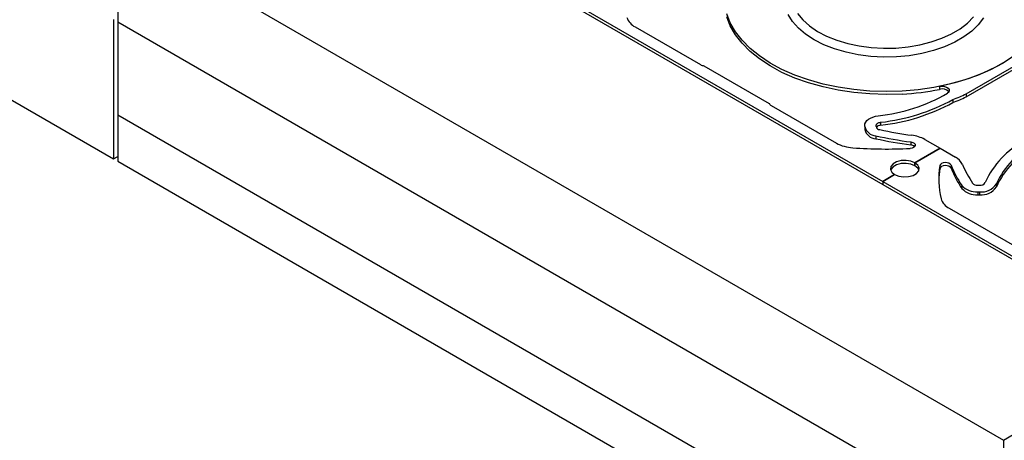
# Model space of a CAD drawing. Header units: inches. Extents: x 370 to 474, y 80 to 168.
# Tile 156 of 170: x 435.73 to 444.38, y 150.65 to 154.34. Entities that reach past the tile are written whole.
import ezdxf

# ---------------------------------------------------------------- set-up
doc = ezdxf.new("R2010")
doc.units = ezdxf.units.IN
doc.header["$LTSCALE"] = 0.5
doc.header["$MEASUREMENT"] = 0
for name, color, linetype in [('APP-M-S', 30, 'Continuous'), ('DIE-M-S', 8, 'Continuous'), ('DIE-M-S3', 8, 'Continuous')]:
    doc.layers.add(name, color=color, linetype=linetype)

msp = doc.modelspace()

# ---------------------------------------------------------------- linework, layer by layer
at = {"layer": 'APP-M-S', "linetype": 'Continuous', "lineweight": 25}
for p, q in [((440.5544, 154.5164), (443.3122, 152.9244)), ((440.5544, 154.4903), (443.3122, 152.8983)), ((441.9743, 154.317), (441.9433, 154.397)), ((441.9743, 154.2909), (441.9433, 154.3709)), ((442.52, 154.3291), (442.4814, 154.3906)), ((442.5635, 154.3991), (442.6105, 154.3427)), ((442.6105, 154.3427), (442.6696, 154.2903)), ((444.0563, 154.3158), (444.1095, 154.3703)), ((444.1971, 154.3612), (444.1522, 154.3011)), ((441.138, 154.2816), (441.7115, 153.9505)), ((442.0191, 154.2392), (441.9743, 154.317)), ((442.0191, 154.213), (441.9743, 154.2909)), ((442.5716, 154.2709), (442.52, 154.3291)), ((442.6355, 154.2168), (442.5716, 154.2709)), ((442.6696, 154.2903), (442.7399, 154.2426)), ((443.916, 154.2207), (443.9914, 154.2656)), ((443.9914, 154.2656), (444.0563, 154.3158)), ((444.1522, 154.3011), (444.0947, 154.2448)), ((442.077, 154.1643), (442.0191, 154.2392)), ((442.077, 154.1381), (442.0191, 154.213)), ((442.1476, 154.0931), (442.077, 154.1643)), ((442.7106, 154.1678), (442.6355, 154.2168)), ((442.7957, 154.1247), (442.7106, 154.1678)), ((442.7399, 154.2426), (442.8201, 154.2005)), ((442.8201, 154.2005), (442.9089, 154.1647)), ((442.9089, 154.1647), (443.005, 154.1358)), ((443.7386, 154.1493), (443.8313, 154.1817)), ((443.8313, 154.1817), (443.916, 154.2207)), ((444.0254, 154.193), (443.9454, 154.1467)), ((444.0947, 154.2448), (444.0254, 154.193)), ((442.1476, 154.067), (442.077, 154.1381)), ((442.2301, 154.0263), (442.1476, 154.0931)), ((442.8895, 154.088), (442.7957, 154.1247)), ((442.9906, 154.0584), (442.8895, 154.088)), ((443.005, 154.1358), (443.1067, 154.1142)), ((443.1067, 154.1142), (443.2124, 154.1002)), ((443.2124, 154.1002), (443.3203, 154.0942)), ((443.3203, 154.0942), (443.4286, 154.0962)), ((443.4286, 154.0962), (443.5356, 154.1062)), ((443.5356, 154.1062), (443.6395, 154.124)), ((443.6395, 154.124), (443.7386, 154.1493)), ((443.856, 154.1065), (443.7586, 154.0731)), ((443.9454, 154.1467), (443.856, 154.1065)), ((444.0451, 153.6945), (444.8066, 154.1341)), ((444.0451, 153.6684), (444.8066, 154.108)), ((442.2301, 154.0002), (442.1476, 154.067)), ((442.3237, 153.9646), (442.2301, 154.0263)), ((442.3237, 153.9385), (442.2301, 154.0002)), ((443.0973, 154.0363), (442.9906, 154.0584)), ((443.2079, 154.0222), (443.0973, 154.0363)), ((443.3208, 154.0161), (443.2079, 154.0222)), ((443.434, 154.0183), (443.3208, 154.0161)), ((443.5459, 154.0287), (443.434, 154.0183)), ((443.6547, 154.047), (443.5459, 154.0287)), ((443.7586, 154.0731), (443.6547, 154.047)), ((444.4583, 154.0215), (444.3639, 153.9602)), ((441.7428, 153.9406), (442.3147, 153.6104)), ((442.4275, 153.9086), (442.3237, 153.9646)), ((442.4275, 153.8825), (442.3237, 153.9385)), ((442.5404, 153.8589), (442.4275, 153.9086)), ((444.2594, 153.9047), (444.1458, 153.8554)), ((444.3031, 153.9266), (444.192, 153.8742)), ((444.3639, 153.9602), (444.2594, 153.9047)), ((444.4046, 153.9852), (444.3031, 153.9266)), ((442.5404, 153.8327), (442.4275, 153.8825)), ((442.6613, 153.8159), (442.5404, 153.8589)), ((442.6613, 153.7897), (442.5404, 153.8327)), ((442.7891, 153.78), (442.6613, 153.8159)), ((444.0722, 153.8285), (443.9451, 153.79)), ((444.1458, 153.8554), (444.0243, 153.8129)), ((444.192, 153.8742), (444.0722, 153.8285)), ((442.7891, 153.7539), (442.6613, 153.7897)), ((442.9224, 153.7517), (442.7891, 153.78)), ((442.9224, 153.7255), (442.7891, 153.7539)), ((443.0599, 153.7311), (442.9224, 153.7517)), ((443.2003, 153.7186), (443.0599, 153.7311)), ((443.6247, 153.7299), (443.4841, 153.718)), ((443.7625, 153.7498), (443.6247, 153.7299)), ((443.8961, 153.7776), (443.7625, 153.7498)), ((443.9451, 153.79), (443.812, 153.7591)), ((443.812, 153.7591), (443.833, 153.7612)), ((443.812, 153.7591), (443.812, 153.733)), ((443.833, 153.7612), (443.854, 153.7591)), ((443.854, 153.7591), (443.8727, 153.7532)), ((443.8727, 153.7532), (443.8871, 153.7442)), ((443.8871, 153.7442), (443.8956, 153.7329)), ((443.8956, 153.7329), (443.8972, 153.7206)), ((444.0243, 153.8129), (443.8961, 153.7776)), ((443.0599, 153.705), (442.9224, 153.7255)), ((443.2003, 153.6925), (443.0599, 153.705)), ((443.3422, 153.7142), (443.2003, 153.7186)), ((443.3422, 153.6881), (443.2003, 153.6925)), ((443.4841, 153.718), (443.3422, 153.7142)), ((443.4841, 153.6919), (443.3422, 153.6881)), ((443.8918, 153.7087), (443.88, 153.6985)), ((443.8972, 153.7206), (443.8918, 153.7087)), ((443.9289, 153.6446), (443.9289, 153.6184)), ((444.0451, 153.6945), (444.0451, 153.6684)), ((442.3319, 153.5924), (442.9054, 153.2613)), ((443.1739, 153.4583), (443.1882, 153.4705)), ((443.1882, 153.4705), (443.2059, 153.4811)), ((443.2059, 153.4811), (443.2264, 153.4899)), ((443.2264, 153.4899), (443.2491, 153.4965)), ((443.2491, 153.4965), (443.2735, 153.5007)), ((443.1548, 153.4161), (443.157, 153.4307)), ((443.1548, 153.4066), (443.1548, 153.4161)), ((443.1548, 153.4066), (443.1548, 153.3805)), ((443.157, 153.4307), (443.1634, 153.4449)), ((443.1634, 153.4449), (443.1739, 153.4583)), ((443.2548, 153.4161), (443.2556, 153.4209)), ((443.2548, 153.4066), (443.2548, 153.4161)), ((443.2556, 153.4209), (443.2577, 153.4257)), ((443.2577, 153.4257), (443.2612, 153.4302)), ((443.2612, 153.4302), (443.266, 153.4342)), ((443.266, 153.4342), (443.2718, 153.4378)), ((443.2718, 153.4378), (443.2787, 153.4407)), ((443.2787, 153.4407), (443.2863, 153.4429)), ((443.2863, 153.4429), (443.2944, 153.4443)), ((443.2944, 153.4443), (443.2944, 153.4182)), ((443.2514, 153.3257), (443.2514, 153.2996)), ((443.57, 153.217), (443.553, 153.2144)), ((443.56, 153.2712), (443.5761, 153.2672)), ((443.56, 153.2712), (443.56, 153.2451)), ((443.5843, 153.2229), (443.57, 153.217)), ((443.5761, 153.2672), (443.5888, 153.2603)), ((443.5942, 153.2313), (443.5843, 153.2229)), ((443.5888, 153.2603), (443.5966, 153.2512)), ((443.5984, 153.2411), (443.5942, 153.2313)), ((443.5957, 153.0881), (443.8169, 153.2158)), ((443.8169, 153.2158), (443.5957, 153.0881)), ((443.5966, 153.2512), (443.5984, 153.2411)), ((443.6824, 153.2934), (443.8169, 153.2158)), ((443.8169, 153.2158), (443.9513, 153.1382)), ((443.3849, 153.0555), (443.3811, 153.0303)), ((443.4034, 153.0784), (443.3849, 153.0555)), ((443.4034, 153.0523), (443.3849, 153.0294)), ((443.4343, 153.0963), (443.4034, 153.0784)), ((443.4343, 153.0701), (443.4034, 153.0523)), ((443.474, 153.1069), (443.4343, 153.0963)), ((443.474, 153.0808), (443.4343, 153.0701)), ((443.5176, 153.1091), (443.474, 153.1069)), ((443.5176, 153.083), (443.474, 153.0808)), ((443.5599, 153.1026), (443.5176, 153.1091)), ((443.5599, 153.0765), (443.5176, 153.083)), ((443.5957, 153.0881), (443.5599, 153.1026)), ((443.5957, 153.062), (443.5599, 153.0765)), ((443.5957, 153.062), (443.5957, 153.0881)), ((443.6208, 153.0674), (443.5957, 153.0881)), ((443.5957, 153.0881), (443.5957, 153.062)), ((443.6208, 153.0413), (443.5957, 153.062)), ((443.6321, 153.043), (443.6208, 153.0674)), ((443.6306, 153.0236), (443.6208, 153.0413)), ((443.6283, 153.0179), (443.6321, 153.043)), ((443.819, 153.0732), (443.8144, 153.0635)), ((443.8144, 153.0635), (443.8144, 153.0373)), ((443.819, 153.0471), (443.8144, 153.0373)), ((443.8292, 153.0815), (443.819, 153.0732)), ((443.8292, 153.0554), (443.819, 153.0471)), ((443.8437, 153.0872), (443.8292, 153.0815)), ((443.8437, 153.0611), (443.8292, 153.0554)), ((443.8607, 153.0897), (443.8437, 153.0872)), ((443.8607, 153.0636), (443.8437, 153.0611)), ((443.8782, 153.0886), (443.8607, 153.0897)), ((443.8782, 153.0625), (443.8607, 153.0636)), ((443.8939, 153.0841), (443.8782, 153.0886)), ((443.8939, 153.058), (443.8782, 153.0625)), ((443.906, 153.0768), (443.8939, 153.0841)), ((443.906, 153.0506), (443.8939, 153.058)), ((443.9129, 153.0675), (443.906, 153.0768)), ((443.9129, 153.0413), (443.906, 153.0506)), ((443.9129, 153.0675), (443.9129, 153.0413)), ((443.3122, 152.9244), (443.4175, 152.9852)), ((443.4175, 152.9852), (443.3122, 152.9244)), ((443.3811, 153.0303), (443.3924, 153.0059)), ((443.3849, 153.0294), (443.3827, 153.0236)), ((443.3924, 153.0059), (443.4175, 152.9852)), ((443.4175, 152.9852), (443.4534, 152.9708)), ((443.4534, 152.9708), (443.4956, 152.9642)), ((443.4956, 152.9642), (443.5392, 152.9664)), ((443.5392, 152.9664), (443.5789, 152.9771)), ((443.5789, 152.9771), (443.6098, 152.995)), ((443.6098, 152.995), (443.6283, 153.0179)), ((443.3122, 152.9244), (443.3122, 152.8983)), ((443.3122, 152.9244), (446.0699, 151.3324)), ((443.3122, 152.9244), (443.3122, 152.8983)), ((443.3122, 152.8983), (446.0699, 151.3063)), ((444.0073, 152.8894), (444.0073, 152.8632)), ((444.1475, 152.8913), (444.1638, 152.8913)), ((444.3105, 152.9021), (444.3105, 152.876)), ((444.1475, 152.8336), (444.1638, 152.8336)), ((444.1475, 152.8336), (444.1475, 152.8075)), ((444.1475, 152.8075), (444.1638, 152.8075)), ((444.1638, 152.8336), (444.1638, 152.8075)), ((443.8957, 152.6896), (444.4692, 152.3585))]:
    msp.add_line(p, q, dxfattribs=at)
for centre, radius, start, end in [((441.1988, 154.4055), 0.138, 197.07645, 243.85594), ((441.7522, 154.0247), 0.0846, 241.25669, 263.62675), ((443.3574, 156.029), 2.3406, 273.10302, 281.199), ((443.835, 153.6569), 0.0795, 42.73498, 106.85022), ((443.1144, 155.0181), 1.5257, 275.98685, 300.1235), ((443.1154, 155.1166), 1.6818, 276.10801, 298.92593), ((443.7615, 154.194), 0.5744, 286.94208, 299.58064), ((443.7615, 154.1679), 0.5744, 286.94208, 299.58064), ((442.3491, 153.6259), 0.0377, 204.21027, 242.8195), ((443.1154, 155.0905), 1.6818, 276.10801, 298.92593), ((443.2567, 153.4301), 0.1046, 192.99063, 267.10773), ((443.2888, 153.4145), 0.0349, 192.99063, 267.10773), ((443.2963, 153.3695), 0.0487, 92.21218, 143.74705), ((443.2567, 153.404), 0.1046, 192.99063, 267.10773), ((444.0685, 157.0517), 3.8145, 257.63156, 262.33851), ((444.0685, 157.0256), 3.8145, 257.63156, 262.33851), ((444.0689, 156.9442), 3.6493, 257.62872, 262.11336), ((443.5267, 152.9987), 0.3333, 62.14976, 82.85991), ((443.0696, 153.5642), 0.3445, 241.54529, 266.71466), ((443.3476, 157.1823), 3.9732, 265.70206, 272.96394), ((443.5564, 153.1931), 0.0521, 45.14388, 86.10602), ((444.897, 152.6135), 0.7475, 116.83355, 156.28028), ((444.9539, 152.6153), 0.7044, 115.28707, 155.97768), ((444.9539, 152.5892), 0.7044, 115.28707, 155.97768), ((443.8806, 153.0088), 0.1474, 25.46638, 61.3439), ((444.578, 152.9447), 0.7728, 171.16055, 192.84088), ((444.578, 152.9184), 0.7727, 171.14828, 179.01122), ((444.8553, 153.4528), 1.0181, 202.23841, 213.60016), ((444.8553, 153.4266), 1.0181, 202.23841, 213.60016), ((444.9174, 153.4521), 0.9802, 202.80482, 213.58333), ((444.1339, 153.0035), 0.1705, 222.04403, 274.56489), ((444.1429, 152.948), 0.0568, 222.04403, 274.56489), ((444.1698, 152.9422), 0.0512, 263.2199, 326.84147), ((444.1819, 152.9861), 0.1536, 263.2199, 326.84147), ((444.1819, 152.96), 0.1536, 263.2199, 326.84147), ((444.1339, 152.9774), 0.1705, 222.04403, 274.56489), ((443.9565, 152.8135), 0.138, 197.07645, 243.85594)]:
    msp.add_arc(centre, radius, start, end, dxfattribs=at)
at = {"layer": 'DIE-M-S', "linetype": 'Continuous', "lineweight": 25}
for p, q in [((436.5947, 155.1434), (436.5947, 154.3269)), ((436.5947, 155.1434), (444.3728, 150.6532)), ((436.5947, 154.3269), (444.3728, 149.8366)), ((436.5947, 154.3269), (444.3728, 149.8366)), ((436.5947, 154.3269), (436.5947, 153.5103)), ((436.5947, 153.5103), (444.3728, 149.0201)), ((444.3728, 150.6532), (445.787, 151.4696)), ((444.3728, 150.6532), (444.3728, 149.8366))]:
    msp.add_line(p, q, dxfattribs=at)
at = {"layer": 'DIE-M-S3', "linetype": 'Continuous', "lineweight": 25}
for p, q in [((430.6903, 156.5106), (436.5593, 153.1225)), ((436.5593, 154.3473), (436.5593, 153.1225)), ((436.5947, 153.5103), (444.3728, 149.0201)), ((436.5947, 153.5103), (436.5947, 153.1021)), ((436.5593, 153.1225), (436.5947, 153.1429)), ((436.5947, 153.1021), (444.3728, 148.6118))]:
    msp.add_line(p, q, dxfattribs=at)

doc.saveas('drawing.dxf')
